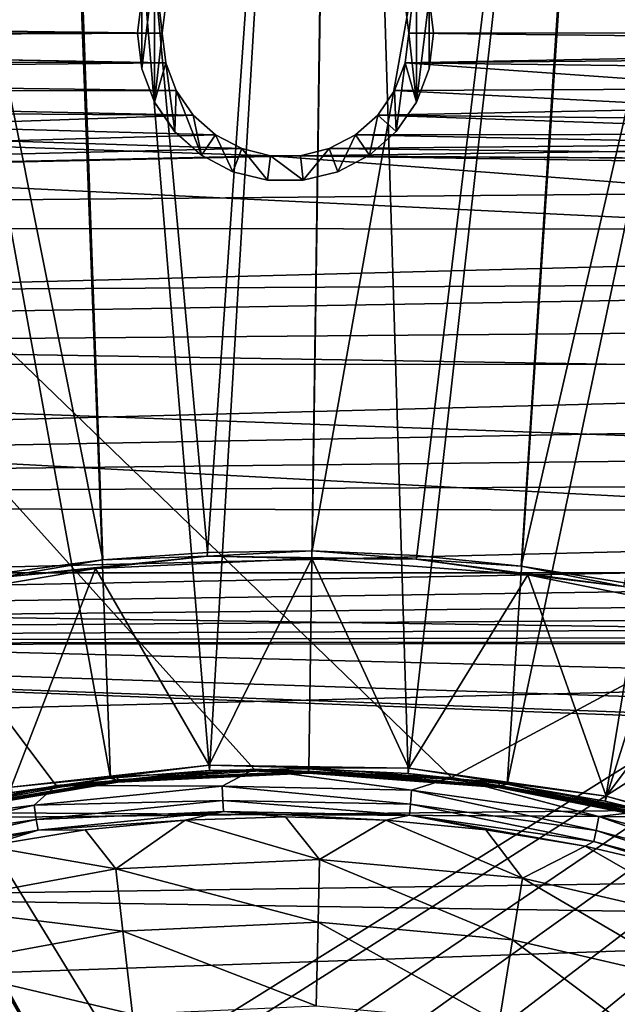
# Model space of a CAD drawing. Header units: millimetres. Extents: x -42.5 to 42.5, y -42.5 to 42.5.
# Tile 98 of 148: x -2.7 to 3.4, y 13.7 to 23.6. Entities that reach past the tile are written whole.
import ezdxf

# ---------------------------------------------------------------- set-up
doc = ezdxf.new("R2010")
doc.units = ezdxf.units.MM
doc.header["$LTSCALE"] = 127.314815
for name, color, linetype in [('104', 7, 'CONTINUOUS'), ('115', 7, 'CONTINUOUS'), ('118', 7, 'CONTINUOUS'), ('125', 7, 'CONTINUOUS'), ('135', 7, 'CONTINUOUS'), ('136', 7, 'CONTINUOUS'), ('14', 7, 'CONTINUOUS'), ('15', 7, 'CONTINUOUS'), ('42', 7, 'CONTINUOUS'), ('43', 7, 'CONTINUOUS'), ('44', 7, 'CONTINUOUS'), ('47', 7, 'CONTINUOUS'), ('48', 7, 'CONTINUOUS'), ('49', 7, 'CONTINUOUS'), ('57', 7, 'CONTINUOUS'), ('6', 7, 'CONTINUOUS'), ('65', 7, 'CONTINUOUS'), ('9', 7, 'CONTINUOUS')]:
    doc.layers.add(name, color=color, linetype=linetype)

msp = doc.modelspace()

# ---------------------------------------------------------------- linework, layer by layer
at = {"layer": '104', "linetype": 'Continuous'}
for points in [[(-13.155, 30.5799, 33.6), (15.3198, 23.4804, 33.6), (-12.3926, 30.1689, 33.6), (-13.155, 30.5799, 33.6)], [(-12.3926, 30.1689, 33.6), (15.3198, 23.4804, 33.6), (-12.0608, 30.014, 33.6), (-12.3926, 30.1689, 33.6)], [(-12.0608, 30.014, 33.6), (15.3198, 23.4804, 33.6), (-11.7773, 29.7844, 33.6), (-12.0608, 30.014, 33.6)], [(-11.7773, 29.7844, 33.6), (15.3198, 23.4804, 33.6), (-11.5579, 29.4931, 33.6), (-11.7773, 29.7844, 33.6)], [(15.3198, 23.4804, 33.6), (-9.4506, 25.8431, 33.6), (-11.5579, 29.4931, 33.6), (15.3198, 23.4804, 33.6)], [(-9.4506, 25.8431, 33.6), (15.3198, 23.4804, 33.6), (-1.5567, 12.9508, 33.6), (-9.4506, 25.8431, 33.6)], [(-2.2574, 12.8025, 33.6), (-9.4506, 25.8431, 33.6), (-1.5567, 12.9508, 33.6), (-2.2574, 12.8025, 33.6)], [(-9.3197, 25.5459, 33.6), (-9.4506, 25.8431, 33.6), (-2.2574, 12.8025, 33.6), (-9.3197, 25.5459, 33.6)], [(-9.2563, 25.2307, 33.6), (-9.3197, 25.5459, 33.6), (-2.2574, 12.8025, 33.6), (-9.2563, 25.2307, 33.6)], [(-9.2612, 24.9087, 33.6), (-9.2563, 25.2307, 33.6), (-2.2574, 12.8025, 33.6), (-9.2612, 24.9087, 33.6)], [(-2.9667, 12.7022, 33.6), (-9.2612, 24.9087, 33.6), (-2.2574, 12.8025, 33.6), (-2.9667, 12.7022, 33.6)], [(-1.5567, 12.9508, 33.6), (15.3198, 23.4804, 33.6), (-0.868, 13.1467, 33.6), (-1.5567, 12.9508, 33.6)], [(-0.868, 13.1467, 33.6), (15.3198, 23.4804, 33.6), (-0.0001, 13.1048, 33.6), (-0.868, 13.1467, 33.6)], [(-0.0001, 13.1048, 33.6), (15.3198, 23.4804, 33.6), (0.8678, 13.1467, 33.6), (-0.0001, 13.1048, 33.6)], [(0.8678, 13.1467, 33.6), (15.3198, 23.4804, 33.6), (1.5566, 12.9509, 33.6), (0.8678, 13.1467, 33.6)], [(1.5566, 12.9509, 33.6), (15.3198, 23.4804, 33.6), (2.2574, 12.8025, 33.6), (1.5566, 12.9509, 33.6)], [(2.2574, 12.8025, 33.6), (15.3198, 23.4804, 33.6), (2.9667, 12.7022, 33.6), (2.2574, 12.8025, 33.6)], [(2.9667, 12.7022, 33.6), (15.3198, 23.4804, 33.6), (3.6809, 12.6507, 33.6), (2.9667, 12.7022, 33.6)]]:
    msp.add_3dface(points, dxfattribs=at)
at = {"layer": '115', "linetype": 'Continuous'}
for points in [[(-2.3218, 15.8765, 35.6), (-13.1346, 30.2657, 35.6), (-4.2964, 15.4592, 35.6), (-2.3218, 15.8765, 35.6)], [(-0.3159, 16.0425, 35.6), (-13.1346, 30.2657, 35.6), (-2.3218, 15.8765, 35.6), (-0.3159, 16.0425, 35.6)], [(1.6814, 15.9574, 35.6), (-13.1346, 30.2657, 35.6), (-0.3159, 16.0425, 35.6), (1.6814, 15.9574, 35.6)], [(15.1864, 23.2044, 35.6), (-13.1346, 30.2657, 35.6), (1.6814, 15.9574, 35.6), (15.1864, 23.2044, 35.6)], [(3.6645, 15.6208, 35.6), (15.1864, 23.2044, 35.6), (1.6814, 15.9574, 35.6), (3.6645, 15.6208, 35.6)]]:
    msp.add_3dface(points, dxfattribs=at)
at = {"layer": '118', "linetype": 'Continuous'}
for points in [[(-13.0655, 30.5429, 35.3915), (-13.0754, 30.5033, 35.4733), (15.256, 23.4824, 35.3888), (-13.0655, 30.5429, 35.3915)], [(-13.0621, 30.5568, 35.3), (-13.0655, 30.5429, 35.3915), (15.2593, 23.4955, 35.3), (-13.0621, 30.5568, 35.3)], [(15.2593, 23.4955, 35.3), (-13.0655, 30.5429, 35.3915), (15.256, 23.4824, 35.3888), (15.2593, 23.4955, 35.3)], [(-13.0911, 30.4404, 35.54), (-13.1115, 30.3584, 35.5844), (15.2288, 23.3734, 35.5443), (-13.0911, 30.4404, 35.54)], [(-13.0754, 30.5033, 35.4733), (-13.0911, 30.4404, 35.54), (15.2457, 23.4411, 35.4746), (-13.0754, 30.5033, 35.4733)], [(15.2457, 23.4411, 35.4746), (-13.0911, 30.4404, 35.54), (15.2288, 23.3734, 35.5443), (15.2457, 23.4411, 35.4746)], [(15.256, 23.4824, 35.3888), (-13.0754, 30.5033, 35.4733), (15.2457, 23.4411, 35.4746), (15.256, 23.4824, 35.3888)], [(-13.1115, 30.3584, 35.5844), (-13.1346, 30.2657, 35.6), (15.2089, 23.2932, 35.5857), (-13.1115, 30.3584, 35.5844)], [(15.2288, 23.3734, 35.5443), (-13.1115, 30.3584, 35.5844), (15.2089, 23.2932, 35.5857), (15.2288, 23.3734, 35.5443)], [(-13.1346, 30.2657, 35.6), (15.1864, 23.2044, 35.6), (15.2089, 23.2932, 35.5857), (-13.1346, 30.2657, 35.6)]]:
    msp.add_3dface(points, dxfattribs=at)
at = {"layer": '125', "linetype": 'Continuous'}
for points in [[(-13.155, 30.5799, 33.6), (-13.0621, 30.5568, 35.3), (15.2593, 23.4955, 35.3), (-13.155, 30.5799, 33.6)], [(15.3198, 23.4804, 33.6), (-13.155, 30.5799, 33.6), (15.2593, 23.4955, 35.3), (15.3198, 23.4804, 33.6)]]:
    msp.add_3dface(points, dxfattribs=at)
at = {"layer": '135', "linetype": 'Continuous'}
for points in [[(-0.3159, 16.0425, 35.6), (-2.3218, 15.8765, 35.6), (-0.6396, 15.8705, 35.627), (-0.3159, 16.0425, 35.6)], [(1.2781, 15.8319, 35.627), (-0.3159, 16.0425, 35.6), (-0.6396, 15.8705, 35.627), (1.2781, 15.8319, 35.627)], [(1.6814, 15.9574, 35.6), (-0.3159, 16.0425, 35.6), (1.2781, 15.8319, 35.627), (1.6814, 15.9574, 35.6)], [(-2.3218, 15.8765, 35.6), (-4.2964, 15.4592, 35.6), (-2.5479, 15.6777, 35.627), (-2.3218, 15.8765, 35.6)], [(-0.6396, 15.8705, 35.627), (-2.3218, 15.8765, 35.6), (-2.5479, 15.6777, 35.627), (-0.6396, 15.8705, 35.627)], [(-0.6396, 15.8705, 35.627), (-2.5479, 15.6777, 35.627), (-0.6337, 15.7258, 35.7053), (-0.6396, 15.8705, 35.627)], [(1.2664, 15.6876, 35.7053), (-0.6396, 15.8705, 35.627), (-0.6337, 15.7258, 35.7053), (1.2664, 15.6876, 35.7053)], [(1.2781, 15.8319, 35.627), (-0.6396, 15.8705, 35.627), (1.2664, 15.6876, 35.7053), (1.2781, 15.8319, 35.627)], [(3.1771, 15.5624, 35.627), (1.6814, 15.9574, 35.6), (1.2781, 15.8319, 35.627), (3.1771, 15.5624, 35.627)], [(3.6645, 15.6208, 35.6), (1.6814, 15.9574, 35.6), (3.1771, 15.5624, 35.627), (3.6645, 15.6208, 35.6)], [(3.1481, 15.4205, 35.7053), (1.2781, 15.8319, 35.627), (1.2664, 15.6876, 35.7053), (3.1481, 15.4205, 35.7053)], [(3.1771, 15.5624, 35.627), (1.2781, 15.8319, 35.627), (3.1481, 15.4205, 35.7053), (3.1771, 15.5624, 35.627)], [(-2.5479, 15.6777, 35.627), (-4.419, 15.2563, 35.627), (-2.5246, 15.5348, 35.7053), (-2.5479, 15.6777, 35.627)], [(-2.5479, 15.6777, 35.627), (-4.2964, 15.4592, 35.6), (-4.419, 15.2563, 35.627), (-2.5479, 15.6777, 35.627)], [(-0.6337, 15.7258, 35.7053), (-2.5479, 15.6777, 35.627), (-2.5246, 15.5348, 35.7053), (-0.6337, 15.7258, 35.7053)], [(-0.6337, 15.7258, 35.7053), (-2.5246, 15.5348, 35.7053), (-0.6292, 15.6144, 35.8263), (-0.6337, 15.7258, 35.7053)], [(1.2575, 15.5764, 35.8263), (-0.6337, 15.7258, 35.7053), (-0.6292, 15.6144, 35.8263), (1.2575, 15.5764, 35.8263)], [(1.2664, 15.6876, 35.7053), (-0.6337, 15.7258, 35.7053), (1.2575, 15.5764, 35.8263), (1.2664, 15.6876, 35.7053)], [(3.1258, 15.3113, 35.8263), (1.2664, 15.6876, 35.7053), (1.2575, 15.5764, 35.8263), (3.1258, 15.3113, 35.8263)], [(3.1481, 15.4205, 35.7053), (1.2664, 15.6876, 35.7053), (3.1258, 15.3113, 35.8263), (3.1481, 15.4205, 35.7053)], [(-0.6292, 15.6144, 35.8263), (-2.5246, 15.5348, 35.7053), (-2.5068, 15.4247, 35.8263), (-0.6292, 15.6144, 35.8263)], [(-0.6292, 15.6144, 35.8263), (-2.5068, 15.4247, 35.8263), (-1.0177, 15.5277, 35.9765), (-0.6292, 15.6144, 35.8263)], [(0.0001, 15.561, 35.9765), (-0.6292, 15.6144, 35.8263), (-1.0177, 15.5277, 35.9765), (0.0001, 15.561, 35.9765)], [(1.2575, 15.5764, 35.8263), (-0.6292, 15.6144, 35.8263), (1.0177, 15.5277, 35.9765), (1.2575, 15.5764, 35.8263)], [(1.0177, 15.5277, 35.9765), (-0.6292, 15.6144, 35.8263), (0.0001, 15.561, 35.9765), (1.0177, 15.5277, 35.9765)], [(2.031, 15.4279, 35.9765), (1.2575, 15.5764, 35.8263), (1.0177, 15.5277, 35.9765), (2.031, 15.4279, 35.9765)], [(3.1258, 15.3113, 35.8263), (1.2575, 15.5764, 35.8263), (3.0358, 15.262, 35.9765), (3.1258, 15.3113, 35.8263)], [(3.0358, 15.262, 35.9765), (1.2575, 15.5764, 35.8263), (2.031, 15.4279, 35.9765), (3.0358, 15.262, 35.9765)], [(5.0298, 15.0659, 35.627), (3.6645, 15.6208, 35.6), (3.1771, 15.5624, 35.627), (5.0298, 15.0659, 35.627)], [(-2.5246, 15.5348, 35.7053), (-4.419, 15.2563, 35.627), (-4.3788, 15.1172, 35.7053), (-2.5246, 15.5348, 35.7053)], [(-2.5246, 15.5348, 35.7053), (-4.3788, 15.1172, 35.7053), (-2.5068, 15.4247, 35.8263), (-2.5246, 15.5348, 35.7053)], [(-1.0177, 15.5277, 35.9765), (-2.5068, 15.4247, 35.8263), (-2.0311, 15.4279, 35.9765), (-1.0177, 15.5277, 35.9765)], [(4.9839, 14.9286, 35.7053), (3.1771, 15.5624, 35.627), (3.1481, 15.4205, 35.7053), (4.9839, 14.9286, 35.7053)], [(5.0298, 15.0659, 35.627), (3.1771, 15.5624, 35.627), (4.9839, 14.9286, 35.7053), (5.0298, 15.0659, 35.627)], [(-2.5068, 15.4247, 35.8263), (-4.3788, 15.1172, 35.7053), (-4.3477, 15.0101, 35.8263), (-2.5068, 15.4247, 35.8263)], [(-2.5068, 15.4247, 35.8263), (-4.3477, 15.0101, 35.8263), (-3.0359, 15.262, 35.9765), (-2.5068, 15.4247, 35.8263)], [(-2.0311, 15.4279, 35.9765), (-2.5068, 15.4247, 35.8263), (-3.0359, 15.262, 35.9765), (-2.0311, 15.4279, 35.9765)], [(4.9486, 14.8229, 35.8263), (3.1481, 15.4205, 35.7053), (3.1258, 15.3113, 35.8263), (4.9486, 14.8229, 35.8263)], [(4.9839, 14.9286, 35.7053), (3.1481, 15.4205, 35.7053), (4.9486, 14.8229, 35.8263), (4.9839, 14.9286, 35.7053)], [(4.0275, 15.0308, 35.9765), (3.1258, 15.3113, 35.8263), (3.0358, 15.262, 35.9765), (4.0275, 15.0308, 35.9765)], [(4.9486, 14.8229, 35.8263), (3.1258, 15.3113, 35.8263), (4.0275, 15.0308, 35.9765), (4.9486, 14.8229, 35.8263)]]:
    msp.add_3dface(points, dxfattribs=at)
at = {"layer": '136', "linetype": 'Continuous'}
for points in [[(-1.0177, 15.5277, 35.9765), (-2.0311, 15.4279, 35.9765), (-1.7185, 15.0328, 37.3092), (-1.0177, 15.5277, 35.9765)], [(0.3444, 15.1268, 37.3092), (-1.0177, 15.5277, 35.9765), (-1.7185, 15.0328, 37.3092), (0.3444, 15.1268, 37.3092)], [(0.0001, 15.561, 35.9765), (-1.0177, 15.5277, 35.9765), (0.3444, 15.1268, 37.3092), (0.0001, 15.561, 35.9765)], [(1.0177, 15.5277, 35.9765), (0.0001, 15.561, 35.9765), (0.3444, 15.1268, 37.3092), (1.0177, 15.5277, 35.9765)], [(2.401, 14.939, 37.3092), (1.0177, 15.5277, 35.9765), (0.3444, 15.1268, 37.3092), (2.401, 14.939, 37.3092)], [(2.031, 15.4279, 35.9765), (1.0177, 15.5277, 35.9765), (2.401, 14.939, 37.3092), (2.031, 15.4279, 35.9765)], [(-2.0311, 15.4279, 35.9765), (-3.0359, 15.262, 35.9765), (-1.7185, 15.0328, 37.3092), (-2.0311, 15.4279, 35.9765)], [(3.0358, 15.262, 35.9765), (2.031, 15.4279, 35.9765), (2.401, 14.939, 37.3092), (3.0358, 15.262, 35.9765)], [(-1.7185, 15.0328, 37.3092), (-3.0359, 15.262, 35.9765), (-3.7495, 14.6587, 37.3092), (-1.7185, 15.0328, 37.3092)], [(4.4128, 14.4729, 37.3092), (3.0358, 15.262, 35.9765), (2.401, 14.939, 37.3092), (4.4128, 14.4729, 37.3092)], [(4.0275, 15.0308, 35.9765), (3.0358, 15.262, 35.9765), (4.4128, 14.4729, 37.3092), (4.0275, 15.0308, 35.9765)], [(0.3444, 15.1268, 37.3092), (-1.7185, 15.0328, 37.3092), (0.33, 14.4933, 38.6686), (0.3444, 15.1268, 37.3092)], [(2.3004, 14.3134, 38.6686), (0.3444, 15.1268, 37.3092), (0.33, 14.4933, 38.6686), (2.3004, 14.3134, 38.6686)], [(2.401, 14.939, 37.3092), (0.3444, 15.1268, 37.3092), (2.3004, 14.3134, 38.6686), (2.401, 14.939, 37.3092)], [(-1.7185, 15.0328, 37.3092), (-3.7495, 14.6587, 37.3092), (-1.6466, 14.4032, 38.6686), (-1.7185, 15.0328, 37.3092)], [(0.33, 14.4933, 38.6686), (-1.7185, 15.0328, 37.3092), (-1.6466, 14.4032, 38.6686), (0.33, 14.4933, 38.6686)], [(4.228, 13.8668, 38.6686), (2.401, 14.939, 37.3092), (2.3004, 14.3134, 38.6686), (4.228, 13.8668, 38.6686)], [(4.4128, 14.4729, 37.3092), (2.401, 14.939, 37.3092), (4.228, 13.8668, 38.6686), (4.4128, 14.4729, 37.3092)], [(-1.6466, 14.4032, 38.6686), (-3.7495, 14.6587, 37.3092), (-3.5925, 14.0449, 38.6686), (-1.6466, 14.4032, 38.6686)], [(0.33, 14.4933, 38.6686), (-1.6466, 14.4032, 38.6686), (0.3107, 13.6444, 40.0073), (0.33, 14.4933, 38.6686)], [(2.1657, 13.475, 40.0073), (0.33, 14.4933, 38.6686), (0.3107, 13.6444, 40.0073), (2.1657, 13.475, 40.0073)], [(2.3004, 14.3134, 38.6686), (0.33, 14.4933, 38.6686), (2.1657, 13.475, 40.0073), (2.3004, 14.3134, 38.6686)], [(-1.6466, 14.4032, 38.6686), (-3.5925, 14.0449, 38.6686), (-1.5501, 13.5596, 40.0073), (-1.6466, 14.4032, 38.6686)], [(0.3107, 13.6444, 40.0073), (-1.6466, 14.4032, 38.6686), (-1.5501, 13.5596, 40.0073), (0.3107, 13.6444, 40.0073)], [(3.9804, 13.0546, 40.0073), (2.3004, 14.3134, 38.6686), (2.1657, 13.475, 40.0073), (3.9804, 13.0546, 40.0073)], [(4.228, 13.8668, 38.6686), (2.3004, 14.3134, 38.6686), (3.9804, 13.0546, 40.0073), (4.228, 13.8668, 38.6686)], [(-1.5501, 13.5596, 40.0073), (-3.5925, 14.0449, 38.6686), (-3.3821, 13.2222, 40.0073), (-1.5501, 13.5596, 40.0073)]]:
    msp.add_3dface(points, dxfattribs=at)
at = {"layer": '14', "linetype": 'Continuous'}
for points in [[(-1.2136, 23.7995, 24.8), (-1.25, 23.5, 24.8), (-1.2137, 23.7992, 20.4), (-1.2136, 23.7995, 24.8)], [(-1.25, 23.5, 24.8), (-1.25, 23.5, 20.4), (-1.2137, 23.7992, 20.4), (-1.25, 23.5, 24.8)], [(1.2137, 23.7992, 24.8), (1.2136, 23.7995, 20.4), (1.25, 23.5, 20.4), (1.2137, 23.7992, 24.8)], [(1.25, 23.5, 24.8), (1.2137, 23.7992, 24.8), (1.25, 23.5, 20.4), (1.25, 23.5, 24.8)]]:
    msp.add_3dface(points, dxfattribs=at)
at = {"layer": '15', "linetype": 'Continuous'}
for points in [[(-1.25, 23.5, 24.8), (-1.2137, 23.2008, 24.8), (-1.25, 23.5, 20.4), (-1.25, 23.5, 24.8)], [(-1.25, 23.5, 20.4), (-1.2137, 23.2008, 24.8), (-1.2136, 23.2005, 20.4), (-1.25, 23.5, 20.4)], [(1.2136, 23.2005, 24.8), (1.25, 23.5, 24.8), (1.2137, 23.2008, 20.4), (1.2136, 23.2005, 24.8)], [(1.25, 23.5, 24.8), (1.25, 23.5, 20.4), (1.2137, 23.2008, 20.4), (1.25, 23.5, 24.8)], [(-1.2137, 23.2008, 24.8), (-1.1068, 22.9191, 24.8), (-1.2136, 23.2005, 20.4), (-1.2137, 23.2008, 24.8)], [(-1.1068, 22.9191, 24.8), (-1.1067, 22.9189, 20.4), (-1.2136, 23.2005, 20.4), (-1.1068, 22.9191, 24.8)], [(1.1067, 22.9189, 24.8), (1.2136, 23.2005, 24.8), (1.1068, 22.9191, 20.4), (1.1067, 22.9189, 24.8)], [(1.2136, 23.2005, 24.8), (1.2137, 23.2008, 20.4), (1.1068, 22.9191, 20.4), (1.2136, 23.2005, 24.8)], [(-1.1068, 22.9191, 24.8), (-0.9355, 22.6709, 24.8), (-1.1067, 22.9189, 20.4), (-1.1068, 22.9191, 24.8)], [(-0.9355, 22.6709, 24.8), (-0.9353, 22.6707, 20.4), (-1.1067, 22.9189, 20.4), (-0.9355, 22.6709, 24.8)], [(0.9353, 22.6707, 24.8), (1.1067, 22.9189, 24.8), (0.9355, 22.6709, 20.4), (0.9353, 22.6707, 24.8)], [(1.1067, 22.9189, 24.8), (1.1068, 22.9191, 20.4), (0.9355, 22.6709, 20.4), (1.1067, 22.9189, 24.8)], [(-0.9355, 22.6709, 24.8), (-0.7102, 22.4713, 24.8), (-0.9353, 22.6707, 20.4), (-0.9355, 22.6709, 24.8)], [(-0.7102, 22.4713, 24.8), (-0.7098, 22.4711, 20.4), (-0.9353, 22.6707, 20.4), (-0.7102, 22.4713, 24.8)], [(0.7098, 22.4711, 24.8), (0.9353, 22.6707, 24.8), (0.7102, 22.4713, 20.4), (0.7098, 22.4711, 24.8)], [(0.9353, 22.6707, 24.8), (0.9355, 22.6709, 20.4), (0.7102, 22.4713, 20.4), (0.9353, 22.6707, 24.8)], [(-0.7102, 22.4713, 24.8), (-0.4434, 22.3313, 24.8), (-0.7098, 22.4711, 20.4), (-0.7102, 22.4713, 24.8)], [(-0.4434, 22.3313, 24.8), (-0.4434, 22.3313, 20.4), (-0.7098, 22.4711, 20.4), (-0.4434, 22.3313, 24.8)], [(0.7098, 22.4711, 24.8), (0.7102, 22.4713, 20.4), (0.4434, 22.3313, 20.4), (0.7098, 22.4711, 24.8)], [(0.4434, 22.3313, 24.8), (0.7098, 22.4711, 24.8), (0.4434, 22.3313, 20.4), (0.4434, 22.3313, 24.8)], [(-0.1505, 22.2591, 24.8), (-0.151, 22.2592, 20.4), (-0.4434, 22.3313, 20.4), (-0.1505, 22.2591, 24.8)], [(-0.4434, 22.3313, 24.8), (-0.1505, 22.2591, 24.8), (-0.4434, 22.3313, 20.4), (-0.4434, 22.3313, 24.8)], [(-0.1505, 22.2591, 24.8), (0.1505, 22.2591, 20.4), (-0.151, 22.2592, 20.4), (-0.1505, 22.2591, 24.8)], [(-0.1505, 22.2591, 24.8), (0.151, 22.2592, 24.8), (0.1505, 22.2591, 20.4), (-0.1505, 22.2591, 24.8)], [(0.151, 22.2592, 24.8), (0.4434, 22.3313, 24.8), (0.1505, 22.2591, 20.4), (0.151, 22.2592, 24.8)], [(0.4434, 22.3313, 24.8), (0.4434, 22.3313, 20.4), (0.1505, 22.2591, 20.4), (0.4434, 22.3313, 24.8)]]:
    msp.add_3dface(points, dxfattribs=at)
at = {"layer": '42', "linetype": 'Continuous'}
for points in [[(-1.4564, 23.859, 24.8), (-1.5, 23.5, 24.8), (-1.4564, 23.8591, 20.8), (-1.4564, 23.859, 24.8)], [(-1.4564, 23.8591, 20.8), (-1.5, 23.5, 24.8), (-1.5, 23.5, 20.8), (-1.4564, 23.8591, 20.8)], [(1.5, 23.5, 20.8), (1.4564, 23.859, 24.8), (1.4563, 23.8594, 20.8), (1.5, 23.5, 20.8)], [(1.5, 23.5, 24.8), (1.4564, 23.859, 24.8), (1.5, 23.5, 20.8), (1.5, 23.5, 24.8)]]:
    msp.add_3dface(points, dxfattribs=at)
at = {"layer": '43', "linetype": 'Continuous'}
for points in [[(-1.5, 23.5, 20.8), (-1.4564, 23.141, 24.8), (-1.4563, 23.1406, 20.8), (-1.5, 23.5, 20.8)], [(-1.5, 23.5, 20.8), (-1.5, 23.5, 24.8), (-1.4564, 23.141, 24.8), (-1.5, 23.5, 20.8)], [(1.5, 23.5, 24.8), (1.5, 23.5, 20.8), (1.4564, 23.1409, 20.8), (1.5, 23.5, 24.8)], [(1.4564, 23.141, 24.8), (1.5, 23.5, 24.8), (1.4564, 23.1409, 20.8), (1.4564, 23.141, 24.8)], [(-1.4564, 23.141, 24.8), (-1.3282, 22.8029, 24.8), (-1.4563, 23.1406, 20.8), (-1.4564, 23.141, 24.8)], [(-1.4563, 23.1406, 20.8), (-1.3282, 22.8029, 24.8), (-1.328, 22.8026, 20.8), (-1.4563, 23.1406, 20.8)], [(1.3281, 22.8028, 20.8), (1.3282, 22.8029, 24.8), (1.4564, 23.1409, 20.8), (1.3281, 22.8028, 20.8)], [(1.3282, 22.8029, 24.8), (1.4564, 23.141, 24.8), (1.4564, 23.1409, 20.8), (1.3282, 22.8029, 24.8)], [(-1.3282, 22.8029, 24.8), (-1.1228, 22.5053, 24.8), (-1.328, 22.8026, 20.8), (-1.3282, 22.8029, 24.8)], [(-1.328, 22.8026, 20.8), (-1.1228, 22.5053, 24.8), (-1.1223, 22.5048, 20.8), (-1.328, 22.8026, 20.8)], [(1.1226, 22.5051, 20.8), (1.1228, 22.5053, 24.8), (1.3281, 22.8028, 20.8), (1.1226, 22.5051, 20.8)], [(1.1228, 22.5053, 24.8), (1.3282, 22.8029, 24.8), (1.3281, 22.8028, 20.8), (1.1228, 22.5053, 24.8)], [(-1.1228, 22.5053, 24.8), (-0.8521, 22.2655, 24.8), (-1.1223, 22.5048, 20.8), (-1.1228, 22.5053, 24.8)], [(-1.1223, 22.5048, 20.8), (-0.8521, 22.2655, 24.8), (-0.8517, 22.2652, 20.8), (-1.1223, 22.5048, 20.8)], [(0.852, 22.2654, 20.8), (0.8521, 22.2655, 24.8), (1.1226, 22.5051, 20.8), (0.852, 22.2654, 20.8)], [(0.8521, 22.2655, 24.8), (1.1228, 22.5053, 24.8), (1.1226, 22.5051, 20.8), (0.8521, 22.2655, 24.8)], [(-0.8521, 22.2655, 24.8), (-0.5319, 22.0975, 24.8), (-0.8517, 22.2652, 20.8), (-0.8521, 22.2655, 24.8)], [(-0.8517, 22.2652, 20.8), (-0.5319, 22.0975, 24.8), (-0.5318, 22.0974, 20.8), (-0.8517, 22.2652, 20.8)], [(0.5319, 22.0975, 24.8), (0.8521, 22.2655, 24.8), (0.852, 22.2654, 20.8), (0.5319, 22.0975, 24.8)], [(0.5319, 22.0975, 20.8), (0.5319, 22.0975, 24.8), (0.852, 22.2654, 20.8), (0.5319, 22.0975, 20.8)], [(-0.5319, 22.0975, 24.8), (-0.1808, 22.0109, 24.8), (-0.5318, 22.0974, 20.8), (-0.5319, 22.0975, 24.8)], [(-0.5318, 22.0974, 20.8), (-0.1808, 22.0109, 24.8), (-0.1808, 22.0109, 20.8), (-0.5318, 22.0974, 20.8)], [(0.1807, 22.0109, 20.8), (0.1808, 22.0109, 24.8), (0.5319, 22.0975, 20.8), (0.1807, 22.0109, 20.8)], [(0.1808, 22.0109, 24.8), (0.5319, 22.0975, 24.8), (0.5319, 22.0975, 20.8), (0.1808, 22.0109, 24.8)], [(-0.1808, 22.0109, 20.8), (0.1808, 22.0109, 24.8), (0.1807, 22.0109, 20.8), (-0.1808, 22.0109, 20.8)], [(-0.1808, 22.0109, 24.8), (0.1808, 22.0109, 24.8), (-0.1808, 22.0109, 20.8), (-0.1808, 22.0109, 24.8)]]:
    msp.add_3dface(points, dxfattribs=at)
at = {"layer": '44', "linetype": 'Continuous'}
for points in [[(-1.3281, 24.1972, 20.8), (-1.4564, 23.8591, 20.8), (-1.4563, 23.1406, 20.8), (-1.3281, 24.1972, 20.8)], [(-1.3281, 24.1972, 20.8), (-1.4563, 23.1406, 20.8), (-1.328, 22.8026, 20.8), (-1.3281, 24.1972, 20.8)], [(-1.2136, 23.7995, 20.8), (-1.3281, 24.1972, 20.8), (-1.25, 23.5, 20.8), (-1.2136, 23.7995, 20.8)], [(-1.3281, 24.1972, 20.8), (-1.328, 22.8026, 20.8), (-1.25, 23.5, 20.8), (-1.3281, 24.1972, 20.8)], [(1.25, 23.5, 20.8), (1.328, 24.1974, 20.8), (1.2137, 23.7992, 20.8), (1.25, 23.5, 20.8)], [(1.3281, 22.8028, 20.8), (1.328, 24.1974, 20.8), (1.25, 23.5, 20.8), (1.3281, 22.8028, 20.8)], [(1.4563, 23.8594, 20.8), (1.328, 24.1974, 20.8), (1.3281, 22.8028, 20.8), (1.4563, 23.8594, 20.8)], [(-1.4564, 23.8591, 20.8), (-1.5, 23.5, 20.8), (-1.4563, 23.1406, 20.8), (-1.4564, 23.8591, 20.8)], [(1.4563, 23.8594, 20.8), (1.3281, 22.8028, 20.8), (1.4564, 23.1409, 20.8), (1.4563, 23.8594, 20.8)], [(1.5, 23.5, 20.8), (1.4563, 23.8594, 20.8), (1.4564, 23.1409, 20.8), (1.5, 23.5, 20.8)], [(-1.25, 23.5, 20.8), (-1.328, 22.8026, 20.8), (-1.2137, 23.2008, 20.8), (-1.25, 23.5, 20.8)], [(1.3281, 22.8028, 20.8), (1.25, 23.5, 20.8), (1.2136, 23.2005, 20.8), (1.3281, 22.8028, 20.8)], [(-1.328, 22.8026, 20.8), (-1.1223, 22.5048, 20.8), (-1.2137, 23.2008, 20.8), (-1.328, 22.8026, 20.8)], [(-1.2137, 23.2008, 20.8), (-1.1223, 22.5048, 20.8), (-1.1068, 22.9191, 20.8), (-1.2137, 23.2008, 20.8)], [(1.1067, 22.9189, 20.8), (1.1226, 22.5051, 20.8), (1.2136, 23.2005, 20.8), (1.1067, 22.9189, 20.8)], [(1.1226, 22.5051, 20.8), (1.3281, 22.8028, 20.8), (1.2136, 23.2005, 20.8), (1.1226, 22.5051, 20.8)], [(-1.1223, 22.5048, 20.8), (-0.8517, 22.2652, 20.8), (-1.1068, 22.9191, 20.8), (-1.1223, 22.5048, 20.8)], [(-1.1068, 22.9191, 20.8), (-0.8517, 22.2652, 20.8), (-0.9355, 22.6709, 20.8), (-1.1068, 22.9191, 20.8)], [(0.9353, 22.6707, 20.8), (1.1226, 22.5051, 20.8), (1.1067, 22.9189, 20.8), (0.9353, 22.6707, 20.8)], [(-0.9355, 22.6709, 20.8), (-0.8517, 22.2652, 20.8), (-0.7102, 22.4713, 20.8), (-0.9355, 22.6709, 20.8)], [(0.7098, 22.4711, 20.8), (0.852, 22.2654, 20.8), (0.9353, 22.6707, 20.8), (0.7098, 22.4711, 20.8)], [(0.852, 22.2654, 20.8), (1.1226, 22.5051, 20.8), (0.9353, 22.6707, 20.8), (0.852, 22.2654, 20.8)], [(-0.8517, 22.2652, 20.8), (-0.5318, 22.0974, 20.8), (-0.7102, 22.4713, 20.8), (-0.8517, 22.2652, 20.8)], [(-0.7102, 22.4713, 20.8), (-0.5318, 22.0974, 20.8), (-0.4434, 22.3313, 20.8), (-0.7102, 22.4713, 20.8)], [(0.4434, 22.3313, 20.8), (0.5319, 22.0975, 20.8), (0.7098, 22.4711, 20.8), (0.4434, 22.3313, 20.8)], [(0.5319, 22.0975, 20.8), (0.852, 22.2654, 20.8), (0.7098, 22.4711, 20.8), (0.5319, 22.0975, 20.8)], [(-0.5318, 22.0974, 20.8), (-0.1808, 22.0109, 20.8), (-0.4434, 22.3313, 20.8), (-0.5318, 22.0974, 20.8)], [(-0.4434, 22.3313, 20.8), (-0.1808, 22.0109, 20.8), (-0.1505, 22.2591, 20.8), (-0.4434, 22.3313, 20.8)], [(-0.1808, 22.0109, 20.8), (0.1807, 22.0109, 20.8), (-0.1505, 22.2591, 20.8), (-0.1808, 22.0109, 20.8)], [(-0.1505, 22.2591, 20.8), (0.1807, 22.0109, 20.8), (0.151, 22.2592, 20.8), (-0.1505, 22.2591, 20.8)], [(0.151, 22.2592, 20.8), (0.1807, 22.0109, 20.8), (0.4434, 22.3313, 20.8), (0.151, 22.2592, 20.8)], [(0.1807, 22.0109, 20.8), (0.5319, 22.0975, 20.8), (0.4434, 22.3313, 20.8), (0.1807, 22.0109, 20.8)]]:
    msp.add_3dface(points, dxfattribs=at)
at = {"layer": '47', "linetype": 'Continuous'}
for points in [[(0.5573, 38.3751, 50), (-2.6137, 38.29, 50), (-0.7696, 16.0306, 36.185), (0.5573, 38.3751, 50)], [(0.2377, 16.0473, 36.185), (0.5573, 38.3751, 50), (-0.7696, 16.0306, 36.185), (0.2377, 16.0473, 36.185)], [(1.2446, 16.0008, 36.185), (0.5573, 38.3751, 50), (0.2377, 16.0473, 36.185), (1.2446, 16.0008, 36.185)], [(3.7252, 38.1979, 50), (0.5573, 38.3751, 50), (1.2446, 16.0008, 36.185), (3.7252, 38.1979, 50)], [(-2.6137, 38.29, 50), (-5.7666, 37.9434, 50), (-1.774, 15.9507, 36.185), (-2.6137, 38.29, 50)], [(-0.7696, 16.0306, 36.185), (-2.6137, 38.29, 50), (-1.774, 15.9507, 36.185), (-0.7696, 16.0306, 36.185)], [(2.2466, 15.8911, 36.185), (3.7252, 38.1979, 50), (1.2446, 16.0008, 36.185), (2.2466, 15.8911, 36.185)], [(6.8685, 37.7595, 50), (3.7252, 38.1979, 50), (2.2466, 15.8911, 36.185), (6.8685, 37.7595, 50)], [(-1.774, 15.9507, 36.185), (-5.7666, 37.9434, 50), (-2.7722, 15.8078, 36.185), (-1.774, 15.9507, 36.185)], [(3.2397, 15.7187, 36.185), (6.8685, 37.7595, 50), (2.2466, 15.8911, 36.185), (3.2397, 15.7187, 36.185)], [(9.9635, 37.0632, 50), (6.8685, 37.7595, 50), (3.2397, 15.7187, 36.185), (9.9635, 37.0632, 50)], [(4.2201, 15.4843, 36.185), (9.9635, 37.0632, 50), (3.2397, 15.7187, 36.185), (4.2201, 15.4843, 36.185)]]:
    msp.add_3dface(points, dxfattribs=at)
at = {"layer": '48', "linetype": 'Continuous'}
for points in [[(-0.7713, 16.0832, 36), (-1.7035, 15.9695, 36.0091), (-2.7809, 15.8597, 36), (-0.7713, 16.0832, 36)], [(0.2338, 16.0584, 36.0091), (-1.7035, 15.9695, 36.0091), (-0.7713, 16.0832, 36), (0.2338, 16.0584, 36.0091)], [(1.2496, 16.0531, 36), (0.2338, 16.0584, 36.0091), (-0.7713, 16.0832, 36), (1.2496, 16.0531, 36)], [(-3.616, 15.6477, 36.0091), (-1.7035, 15.9695, 36.0091), (-3.6083, 15.6144, 36.0348), (-3.616, 15.6477, 36.0091)], [(-1.7035, 15.9695, 36.0091), (-3.616, 15.6477, 36.0091), (-2.7809, 15.8597, 36), (-1.7035, 15.9695, 36.0091)], [(-1.7035, 15.9695, 36.0091), (-1.6999, 15.9354, 36.0348), (-3.6083, 15.6144, 36.0348), (-1.7035, 15.9695, 36.0091)], [(-0.7696, 16.0306, 36.185), (-1.774, 15.9507, 36.185), (-1.6991, 15.928, 36.1553), (-0.7696, 16.0306, 36.185)], [(-1.7035, 15.9695, 36.0091), (0.2338, 16.0584, 36.0091), (-1.6999, 15.9354, 36.0348), (-1.7035, 15.9695, 36.0091)], [(0.2338, 16.0584, 36.0091), (0.2333, 16.0241, 36.0348), (-1.6999, 15.9354, 36.0348), (0.2338, 16.0584, 36.0091)], [(0.2333, 16.0241, 36.0348), (-1.6977, 15.9152, 36.0726), (-1.6999, 15.9354, 36.0348), (0.2333, 16.0241, 36.0348)], [(0.2332, 16.0167, 36.1553), (-0.7696, 16.0306, 36.185), (-1.6991, 15.928, 36.1553), (0.2332, 16.0167, 36.1553)], [(0.233, 16.0012, 36.1153), (0.2332, 16.0167, 36.1553), (-1.6991, 15.928, 36.1553), (0.233, 16.0012, 36.1153)], [(-1.6974, 15.9126, 36.1153), (0.233, 16.0012, 36.1153), (-1.6991, 15.928, 36.1553), (-1.6974, 15.9126, 36.1153)], [(0.233, 16.0038, 36.0726), (-1.6977, 15.9152, 36.0726), (0.2333, 16.0241, 36.0348), (0.233, 16.0038, 36.0726)], [(0.233, 16.0038, 36.0726), (-1.6974, 15.9126, 36.1153), (-1.6977, 15.9152, 36.0726), (0.233, 16.0038, 36.0726)], [(0.233, 16.0012, 36.1153), (-1.6974, 15.9126, 36.1153), (0.233, 16.0038, 36.0726), (0.233, 16.0012, 36.1153)], [(0.2377, 16.0473, 36.185), (-0.7696, 16.0306, 36.185), (0.2332, 16.0167, 36.1553), (0.2377, 16.0473, 36.185)], [(2.1631, 15.8792, 36.0348), (0.233, 16.0038, 36.0726), (0.2333, 16.0241, 36.0348), (2.1631, 15.8792, 36.0348)], [(0.233, 16.0012, 36.1153), (2.16, 15.8564, 36.1153), (0.2332, 16.0167, 36.1553), (0.233, 16.0012, 36.1153)], [(2.1604, 15.8591, 36.0726), (0.233, 16.0038, 36.0726), (2.1631, 15.8792, 36.0348), (2.1604, 15.8591, 36.0726)], [(2.1604, 15.8591, 36.0726), (0.233, 16.0012, 36.1153), (0.233, 16.0038, 36.0726), (2.1604, 15.8591, 36.0726)], [(2.16, 15.8564, 36.1153), (0.233, 16.0012, 36.1153), (2.1604, 15.8591, 36.0726), (2.16, 15.8564, 36.1153)], [(2.1621, 15.8718, 36.1553), (0.2377, 16.0473, 36.185), (0.2332, 16.0167, 36.1553), (2.1621, 15.8718, 36.1553)], [(2.16, 15.8564, 36.1153), (2.1621, 15.8718, 36.1553), (0.2332, 16.0167, 36.1553), (2.16, 15.8564, 36.1153)], [(0.2338, 16.0584, 36.0091), (2.1678, 15.9131, 36.0091), (0.2333, 16.0241, 36.0348), (0.2338, 16.0584, 36.0091)], [(2.1678, 15.9131, 36.0091), (2.1631, 15.8792, 36.0348), (0.2333, 16.0241, 36.0348), (2.1678, 15.9131, 36.0091)], [(2.1678, 15.9131, 36.0091), (0.2338, 16.0584, 36.0091), (1.2496, 16.0531, 36), (2.1678, 15.9131, 36.0091)], [(1.2446, 16.0008, 36.185), (0.2377, 16.0473, 36.185), (2.1621, 15.8718, 36.1553), (1.2446, 16.0008, 36.185)], [(2.2466, 15.8911, 36.185), (1.2446, 16.0008, 36.185), (2.1621, 15.8718, 36.1553), (2.2466, 15.8911, 36.185)], [(3.251, 15.7701, 36), (2.1678, 15.9131, 36.0091), (1.2496, 16.0531, 36), (3.251, 15.7701, 36)], [(-1.6999, 15.9354, 36.0348), (-3.6037, 15.5946, 36.0726), (-3.6083, 15.6144, 36.0348), (-1.6999, 15.9354, 36.0348)], [(-1.6974, 15.9126, 36.1153), (-1.6991, 15.928, 36.1553), (-3.6066, 15.6071, 36.1553), (-1.6974, 15.9126, 36.1153)], [(-1.6991, 15.928, 36.1553), (-2.7722, 15.8078, 36.185), (-3.6066, 15.6071, 36.1553), (-1.6991, 15.928, 36.1553)], [(-3.6031, 15.592, 36.1153), (-1.6974, 15.9126, 36.1153), (-3.6066, 15.6071, 36.1553), (-3.6031, 15.592, 36.1153)], [(-1.6977, 15.9152, 36.0726), (-3.6037, 15.5946, 36.0726), (-1.6999, 15.9354, 36.0348), (-1.6977, 15.9152, 36.0726)], [(-1.6977, 15.9152, 36.0726), (-3.6031, 15.592, 36.1153), (-3.6037, 15.5946, 36.0726), (-1.6977, 15.9152, 36.0726)], [(-1.6974, 15.9126, 36.1153), (-3.6031, 15.592, 36.1153), (-1.6977, 15.9152, 36.0726), (-1.6974, 15.9126, 36.1153)], [(-1.774, 15.9507, 36.185), (-2.7722, 15.8078, 36.185), (-1.6991, 15.928, 36.1553), (-1.774, 15.9507, 36.185)], [(2.16, 15.8564, 36.1153), (4.0556, 15.4805, 36.1153), (2.1621, 15.8718, 36.1553), (2.16, 15.8564, 36.1153)], [(4.0614, 15.5027, 36.0348), (2.1604, 15.8591, 36.0726), (2.1631, 15.8792, 36.0348), (4.0614, 15.5027, 36.0348)], [(4.0595, 15.4954, 36.1553), (2.2466, 15.8911, 36.185), (2.1621, 15.8718, 36.1553), (4.0595, 15.4954, 36.1553)], [(4.0556, 15.4805, 36.1153), (4.0595, 15.4954, 36.1553), (2.1621, 15.8718, 36.1553), (4.0556, 15.4805, 36.1153)], [(2.1678, 15.9131, 36.0091), (4.0701, 15.5358, 36.0091), (2.1631, 15.8792, 36.0348), (2.1678, 15.9131, 36.0091)], [(4.0701, 15.5358, 36.0091), (4.0614, 15.5027, 36.0348), (2.1631, 15.8792, 36.0348), (4.0701, 15.5358, 36.0091)], [(4.0701, 15.5358, 36.0091), (2.1678, 15.9131, 36.0091), (3.251, 15.7701, 36), (4.0701, 15.5358, 36.0091)], [(3.2397, 15.7187, 36.185), (2.2466, 15.8911, 36.185), (4.0595, 15.4954, 36.1553), (3.2397, 15.7187, 36.185)], [(4.0562, 15.483, 36.0726), (2.16, 15.8564, 36.1153), (2.1604, 15.8591, 36.0726), (4.0562, 15.483, 36.0726)], [(4.0556, 15.4805, 36.1153), (2.16, 15.8564, 36.1153), (4.0562, 15.483, 36.0726), (4.0556, 15.4805, 36.1153)], [(4.0562, 15.483, 36.0726), (2.1604, 15.8591, 36.0726), (4.0614, 15.5027, 36.0348), (4.0562, 15.483, 36.0726)], [(5.201, 15.2386, 36), (4.0701, 15.5358, 36.0091), (3.251, 15.7701, 36), (5.201, 15.2386, 36)], [(4.2201, 15.4843, 36.185), (3.2397, 15.7187, 36.185), (4.0595, 15.4954, 36.1553), (4.2201, 15.4843, 36.185)]]:
    msp.add_3dface(points, dxfattribs=at)
at = {"layer": '49', "linetype": 'Continuous'}
for points in [[(0.2684, 18.1763, 36), (-0.7713, 16.0832, 36), (-1.9239, 18.0762, 36), (0.2684, 18.1763, 36)], [(1.2496, 16.0531, 36), (-0.7713, 16.0832, 36), (0.2684, 18.1763, 36), (1.2496, 16.0531, 36)], [(2.4572, 18.0114, 36), (1.2496, 16.0531, 36), (0.2684, 18.1763, 36), (2.4572, 18.0114, 36)], [(-1.9239, 18.0762, 36), (-2.7809, 15.8597, 36), (-4.0882, 17.7126, 36), (-1.9239, 18.0762, 36)], [(-0.7713, 16.0832, 36), (-2.7809, 15.8597, 36), (-1.9239, 18.0762, 36), (-0.7713, 16.0832, 36)], [(3.251, 15.7701, 36), (1.2496, 16.0531, 36), (2.4572, 18.0114, 36), (3.251, 15.7701, 36)], [(4.611, 17.5837, 36), (3.251, 15.7701, 36), (2.4572, 18.0114, 36), (4.611, 17.5837, 36)], [(5.201, 15.2386, 36), (3.251, 15.7701, 36), (4.611, 17.5837, 36), (5.201, 15.2386, 36)]]:
    msp.add_3dface(points, dxfattribs=at)
at = {"layer": '57', "linetype": 'Continuous'}
for points in [[(-2.5375, 37.3245, 47.8721), (-1.8492, 18.1633, 36.0224), (-5.6105, 36.9875, 47.8721), (-2.5375, 37.3245, 47.8721)], [(0.5525, 37.4065, 47.8721), (-0.7901, 18.2401, 36.0224), (-2.5375, 37.3245, 47.8721), (0.5525, 37.4065, 47.8721)], [(-0.7901, 18.2401, 36.0224), (-1.8492, 18.1633, 36.0224), (-2.5375, 37.3245, 47.8721), (-0.7901, 18.2401, 36.0224)], [(0.2715, 18.2552, 36.0224), (-0.7901, 18.2401, 36.0224), (0.5525, 37.4065, 47.8721), (0.2715, 18.2552, 36.0224)], [(3.639, 37.2332, 47.8721), (0.2715, 18.2552, 36.0224), (0.5525, 37.4065, 47.8721), (3.639, 37.2332, 47.8721)], [(1.3317, 18.2085, 36.0224), (0.2715, 18.2552, 36.0224), (3.639, 37.2332, 47.8721), (1.3317, 18.2085, 36.0224)], [(2.3875, 18.1004, 36.0224), (1.3317, 18.2085, 36.0224), (3.639, 37.2332, 47.8721), (2.3875, 18.1004, 36.0224)], [(6.7007, 36.8056, 47.8721), (2.3875, 18.1004, 36.0224), (3.639, 37.2332, 47.8721), (6.7007, 36.8056, 47.8721)], [(-1.8492, 18.1633, 36.0224), (-2.9018, 18.0251, 36.0224), (-5.6105, 36.9875, 47.8721), (-1.8492, 18.1633, 36.0224)], [(3.4359, 17.9309, 36.0224), (2.3875, 18.1004, 36.0224), (6.7007, 36.8056, 47.8721), (3.4359, 17.9309, 36.0224)]]:
    msp.add_3dface(points, dxfattribs=at)
at = {"layer": '6', "linetype": 'Continuous'}
for points in [[(17.3369, 23.503, 24.8), (17.3723, 24.0066, 24.8), (1.2137, 23.7992, 24.8), (17.3369, 23.503, 24.8)], [(-13.8066, 23.513, 24.8), (-1.2136, 23.7995, 24.8), (-13.5402, 23.6528, 24.8), (-13.8066, 23.513, 24.8)], [(-1.25, 23.5, 24.8), (-1.2136, 23.7995, 24.8), (-13.8066, 23.513, 24.8), (-1.25, 23.5, 24.8)], [(1.25, 23.5, 24.8), (17.3369, 23.503, 24.8), (1.2137, 23.7992, 24.8), (1.25, 23.5, 24.8)], [(-14.099, 23.4409, 24.8), (-1.25, 23.5, 24.8), (-13.8066, 23.513, 24.8), (-14.099, 23.4409, 24.8)], [(-1.2137, 23.2008, 24.8), (-1.25, 23.5, 24.8), (-14.099, 23.4409, 24.8), (-1.2137, 23.2008, 24.8)], [(17.3369, 23.503, 24.8), (1.25, 23.5, 24.8), (1.2136, 23.2005, 24.8), (17.3369, 23.503, 24.8)], [(17.344, 22.9981, 24.8), (17.3369, 23.503, 24.8), (1.2136, 23.2005, 24.8), (17.344, 22.9981, 24.8)], [(-32.5656, 22.8807, 24.8), (-1.2137, 23.2008, 24.8), (-14.099, 23.4409, 24.8), (-32.5656, 22.8807, 24.8)], [(-1.2137, 23.2008, 24.8), (-32.5656, 22.8807, 24.8), (-1.1068, 22.9191, 24.8), (-1.2137, 23.2008, 24.8)], [(1.1067, 22.9189, 24.8), (17.344, 22.9981, 24.8), (1.2136, 23.2005, 24.8), (1.1067, 22.9189, 24.8)], [(0.9353, 22.6707, 24.8), (17.344, 22.9981, 24.8), (1.1067, 22.9189, 24.8), (0.9353, 22.6707, 24.8)], [(17.3935, 22.4954, 24.8), (17.344, 22.9981, 24.8), (0.9353, 22.6707, 24.8), (17.3935, 22.4954, 24.8)], [(-32.5656, 22.8807, 24.8), (-33.4724, 21.5322, 24.8), (-0.9355, 22.6709, 24.8), (-32.5656, 22.8807, 24.8)], [(-1.1068, 22.9191, 24.8), (-32.5656, 22.8807, 24.8), (-0.9355, 22.6709, 24.8), (-1.1068, 22.9191, 24.8)], [(-0.9355, 22.6709, 24.8), (-33.4724, 21.5322, 24.8), (-0.7102, 22.4713, 24.8), (-0.9355, 22.6709, 24.8)], [(0.7098, 22.4711, 24.8), (17.3935, 22.4954, 24.8), (0.9353, 22.6707, 24.8), (0.7098, 22.4711, 24.8)], [(-0.7102, 22.4713, 24.8), (-33.4724, 21.5322, 24.8), (-0.4434, 22.3313, 24.8), (-0.7102, 22.4713, 24.8)], [(0.151, 22.2592, 24.8), (17.3935, 22.4954, 24.8), (0.4434, 22.3313, 24.8), (0.151, 22.2592, 24.8)], [(17.4851, 21.9987, 24.8), (17.3935, 22.4954, 24.8), (0.151, 22.2592, 24.8), (17.4851, 21.9987, 24.8)], [(0.4434, 22.3313, 24.8), (17.3935, 22.4954, 24.8), (0.7098, 22.4711, 24.8), (0.4434, 22.3313, 24.8)], [(-0.4434, 22.3313, 24.8), (-33.4724, 21.5322, 24.8), (-0.1505, 22.2591, 24.8), (-0.4434, 22.3313, 24.8)], [(-33.4724, 21.5322, 24.8), (17.4851, 21.9987, 24.8), (0.151, 22.2592, 24.8), (-33.4724, 21.5322, 24.8)], [(-0.1505, 22.2591, 24.8), (-33.4724, 21.5322, 24.8), (0.151, 22.2592, 24.8), (-0.1505, 22.2591, 24.8)], [(17.4851, 21.9987, 24.8), (-33.4724, 21.5322, 24.8), (17.6181, 21.5117, 24.8), (17.4851, 21.9987, 24.8)], [(-33.4724, 21.5322, 24.8), (-34.3236, 20.1477, 24.8), (17.6181, 21.5117, 24.8), (-33.4724, 21.5322, 24.8)], [(17.6181, 21.5117, 24.8), (-34.3236, 20.1477, 24.8), (17.7915, 21.0378, 24.8), (17.6181, 21.5117, 24.8)], [(17.7915, 21.0378, 24.8), (-34.3236, 20.1477, 24.8), (18.0041, 20.5802, 24.8), (17.7915, 21.0378, 24.8)], [(18.0041, 20.5802, 24.8), (-34.3236, 20.1477, 24.8), (18.2544, 20.142, 24.8), (18.0041, 20.5802, 24.8)], [(-34.3236, 20.1477, 24.8), (-35.1173, 18.73, 24.8), (18.2544, 20.142, 24.8), (-34.3236, 20.1477, 24.8)], [(18.2544, 20.142, 24.8), (-35.1173, 18.73, 24.8), (18.5406, 19.7264, 24.8), (18.2544, 20.142, 24.8)], [(18.5406, 19.7264, 24.8), (-35.1173, 18.73, 24.8), (18.8609, 19.3362, 24.8), (18.5406, 19.7264, 24.8)], [(18.8609, 19.3362, 24.8), (-35.1173, 18.73, 24.8), (19.2126, 18.9746, 24.8), (18.8609, 19.3362, 24.8)], [(19.2126, 18.9746, 24.8), (-35.1173, 18.73, 24.8), (19.5934, 18.6437, 24.8), (19.2126, 18.9746, 24.8)], [(-35.1173, 18.73, 24.8), (-35.8525, 17.2811, 24.8), (19.5934, 18.6437, 24.8), (-35.1173, 18.73, 24.8)], [(19.5934, 18.6437, 24.8), (-35.8525, 17.2811, 24.8), (20.0007, 18.346, 24.8), (19.5934, 18.6437, 24.8)], [(20.0007, 18.346, 24.8), (-35.8525, 17.2811, 24.8), (20.4316, 18.0835, 24.8), (20.0007, 18.346, 24.8)], [(20.4316, 18.0835, 24.8), (-35.8525, 17.2811, 24.8), (20.8832, 17.8581, 24.8), (20.4316, 18.0835, 24.8)], [(20.8832, 17.8581, 24.8), (-35.8525, 17.2811, 24.8), (21.3523, 17.6714, 24.8), (20.8832, 17.8581, 24.8)], [(21.3523, 17.6714, 24.8), (-35.8525, 17.2811, 24.8), (21.8353, 17.5248, 24.8), (21.3523, 17.6714, 24.8)], [(21.8353, 17.5248, 24.8), (-35.8525, 17.2811, 24.8), (22.3287, 17.4194, 24.8), (21.8353, 17.5248, 24.8)], [(22.3287, 17.4194, 24.8), (-35.8525, 17.2811, 24.8), (22.8298, 17.3558, 24.8), (22.3287, 17.4194, 24.8)], [(-36.5282, 15.8029, 24.8), (36.7158, 15.3619, 24.8), (23.3345, 17.3345, 24.8), (-36.5282, 15.8029, 24.8)], [(-35.8525, 17.2811, 24.8), (-36.5282, 15.8029, 24.8), (23.3345, 17.3345, 24.8), (-35.8525, 17.2811, 24.8)], [(22.8298, 17.3558, 24.8), (-35.8525, 17.2811, 24.8), (23.3345, 17.3345, 24.8), (22.8298, 17.3558, 24.8)], [(-36.5282, 15.8029, 24.8), (-37.1429, 14.2985, 24.8), (36.7158, 15.3619, 24.8), (-36.5282, 15.8029, 24.8)], [(-37.6955, 12.7706, 24.8), (37.817, 12.4061, 24.8), (36.7158, 15.3619, 24.8), (-37.6955, 12.7706, 24.8)], [(-37.1429, 14.2985, 24.8), (-37.6955, 12.7706, 24.8), (36.7158, 15.3619, 24.8), (-37.1429, 14.2985, 24.8)]]:
    msp.add_3dface(points, dxfattribs=at)
at = {"layer": '65', "linetype": 'Continuous'}
for points in [[(-2.9022, 17.9866, 36.0057), (-1.8492, 18.1633, 36.0224), (-0.7944, 18.2019, 36.0057), (-2.9022, 17.9866, 36.0057)], [(-1.9239, 18.0762, 36), (-2.9022, 17.9866, 36.0057), (-0.7944, 18.2019, 36.0057), (-1.9239, 18.0762, 36)], [(-2.9018, 18.0251, 36.0224), (-1.8492, 18.1633, 36.0224), (-2.9022, 17.9866, 36.0057), (-2.9018, 18.0251, 36.0224)], [(0.2684, 18.1763, 36), (-1.9239, 18.0762, 36), (-0.7944, 18.2019, 36.0057), (0.2684, 18.1763, 36)], [(-1.8492, 18.1633, 36.0224), (-0.7901, 18.2401, 36.0224), (-0.7944, 18.2019, 36.0057), (-1.8492, 18.1633, 36.0224)], [(-0.7944, 18.2019, 36.0057), (0.2715, 18.2552, 36.0224), (1.3241, 18.1711, 36.0057), (-0.7944, 18.2019, 36.0057)], [(-0.7901, 18.2401, 36.0224), (0.2715, 18.2552, 36.0224), (-0.7944, 18.2019, 36.0057), (-0.7901, 18.2401, 36.0224)], [(0.2684, 18.1763, 36), (-0.7944, 18.2019, 36.0057), (1.3241, 18.1711, 36.0057), (0.2684, 18.1763, 36)], [(2.4572, 18.0114, 36), (0.2684, 18.1763, 36), (1.3241, 18.1711, 36.0057), (2.4572, 18.0114, 36)], [(0.2715, 18.2552, 36.0224), (1.3317, 18.2085, 36.0224), (1.3241, 18.1711, 36.0057), (0.2715, 18.2552, 36.0224)], [(1.3317, 18.2085, 36.0224), (2.3875, 18.1004, 36.0224), (1.3241, 18.1711, 36.0057), (1.3317, 18.2085, 36.0224)], [(2.4572, 18.0114, 36), (1.3241, 18.1711, 36.0057), (3.4247, 17.8945, 36.0057), (2.4572, 18.0114, 36)], [(1.3241, 18.1711, 36.0057), (2.3875, 18.1004, 36.0224), (3.4247, 17.8945, 36.0057), (1.3241, 18.1711, 36.0057)], [(-1.9239, 18.0762, 36), (-4.0882, 17.7126, 36), (-2.9022, 17.9866, 36.0057), (-1.9239, 18.0762, 36)], [(2.3875, 18.1004, 36.0224), (3.4359, 17.9309, 36.0224), (3.4247, 17.8945, 36.0057), (2.3875, 18.1004, 36.0224)], [(4.611, 17.5837, 36), (2.4572, 18.0114, 36), (3.4247, 17.8945, 36.0057), (4.611, 17.5837, 36)]]:
    msp.add_3dface(points, dxfattribs=at)
at = {"layer": '9', "linetype": 'Continuous'}
for points in [[(15.9269, 24.5079, 20.4), (15.8345, 23.3345, 20.4), (0.9353, 24.3293, 20.4), (15.9269, 24.5079, 20.4)], [(0.9353, 24.3293, 20.4), (15.8345, 23.3345, 20.4), (1.1067, 24.0811, 20.4), (0.9353, 24.3293, 20.4)], [(1.1067, 24.0811, 20.4), (15.8345, 23.3345, 20.4), (1.2136, 23.7995, 20.4), (1.1067, 24.0811, 20.4)], [(-1.2137, 23.7992, 20.4), (-1.25, 23.5, 20.4), (-13.5398, 23.653, 20.4), (-1.2137, 23.7992, 20.4)], [(1.2136, 23.7995, 20.4), (15.8345, 23.3345, 20.4), (1.25, 23.5, 20.4), (1.2136, 23.7995, 20.4)], [(-13.5398, 23.653, 20.4), (-1.25, 23.5, 20.4), (-13.8066, 23.513, 20.4), (-13.5398, 23.653, 20.4)], [(-13.8066, 23.513, 20.4), (-1.25, 23.5, 20.4), (-14.0995, 23.4408, 20.4), (-13.8066, 23.513, 20.4)], [(-1.25, 23.5, 20.4), (-1.2136, 23.2005, 20.4), (-14.0995, 23.4408, 20.4), (-1.25, 23.5, 20.4)], [(1.25, 23.5, 20.4), (15.8345, 23.3345, 20.4), (1.2137, 23.2008, 20.4), (1.25, 23.5, 20.4)], [(-1.2136, 23.2005, 20.4), (-31.2628, 23.3161, 20.4), (-14.401, 23.4409, 20.4), (-1.2136, 23.2005, 20.4)], [(-14.0995, 23.4408, 20.4), (-1.2136, 23.2005, 20.4), (-14.401, 23.4409, 20.4), (-14.0995, 23.4408, 20.4)], [(-31.2628, 23.3161, 20.4), (16.2018, 21.0163, 20.4), (-33.028, 20.7401, 20.4), (-31.2628, 23.3161, 20.4)], [(16.2018, 21.0163, 20.4), (-31.2628, 23.3161, 20.4), (-0.151, 22.2592, 20.4), (16.2018, 21.0163, 20.4)], [(-0.151, 22.2592, 20.4), (-31.2628, 23.3161, 20.4), (-0.4434, 22.3313, 20.4), (-0.151, 22.2592, 20.4)], [(-0.4434, 22.3313, 20.4), (-31.2628, 23.3161, 20.4), (-0.7098, 22.4711, 20.4), (-0.4434, 22.3313, 20.4)], [(-0.7098, 22.4711, 20.4), (-31.2628, 23.3161, 20.4), (-0.9353, 22.6707, 20.4), (-0.7098, 22.4711, 20.4)], [(-0.9353, 22.6707, 20.4), (-31.2628, 23.3161, 20.4), (-1.1067, 22.9189, 20.4), (-0.9353, 22.6707, 20.4)], [(-1.1067, 22.9189, 20.4), (-31.2628, 23.3161, 20.4), (-1.2136, 23.2005, 20.4), (-1.1067, 22.9189, 20.4)], [(15.8345, 23.3345, 20.4), (15.927, 22.1605, 20.4), (1.2137, 23.2008, 20.4), (15.8345, 23.3345, 20.4)], [(1.2137, 23.2008, 20.4), (15.927, 22.1605, 20.4), (1.1068, 22.9191, 20.4), (1.2137, 23.2008, 20.4)], [(1.1068, 22.9191, 20.4), (15.927, 22.1605, 20.4), (0.9355, 22.6709, 20.4), (1.1068, 22.9191, 20.4)], [(0.9355, 22.6709, 20.4), (15.927, 22.1605, 20.4), (0.7102, 22.4713, 20.4), (0.9355, 22.6709, 20.4)], [(0.7102, 22.4713, 20.4), (15.927, 22.1605, 20.4), (0.4434, 22.3313, 20.4), (0.7102, 22.4713, 20.4)], [(0.1505, 22.2591, 20.4), (15.927, 22.1605, 20.4), (-0.151, 22.2592, 20.4), (0.1505, 22.2591, 20.4)], [(15.927, 22.1605, 20.4), (16.2018, 21.0163, 20.4), (-0.151, 22.2592, 20.4), (15.927, 22.1605, 20.4)], [(0.4434, 22.3313, 20.4), (15.927, 22.1605, 20.4), (0.1505, 22.2591, 20.4), (0.4434, 22.3313, 20.4)], [(16.2018, 21.0163, 20.4), (16.6523, 19.9289, 20.4), (-33.028, 20.7401, 20.4), (16.2018, 21.0163, 20.4)], [(-33.028, 20.7401, 20.4), (18.0314, 18.031, 20.4), (-34.5816, 18.031, 20.4), (-33.028, 20.7401, 20.4)], [(17.267, 18.9259, 20.4), (18.0314, 18.031, 20.4), (-33.028, 20.7401, 20.4), (17.267, 18.9259, 20.4)], [(16.6523, 19.9289, 20.4), (17.267, 18.9259, 20.4), (-33.028, 20.7401, 20.4), (16.6523, 19.9289, 20.4)], [(-34.5816, 18.031, 20.4), (23.3348, 15.8345, 20.4), (-35.9135, 15.2059, 20.4), (-34.5816, 18.031, 20.4)], [(21.0171, 16.2015, 20.4), (22.1615, 15.9268, 20.4), (-34.5816, 18.031, 20.4), (21.0171, 16.2015, 20.4)], [(18.0314, 18.031, 20.4), (18.9263, 17.2667, 20.4), (-34.5816, 18.031, 20.4), (18.0314, 18.031, 20.4)], [(18.9263, 17.2667, 20.4), (19.9298, 16.6519, 20.4), (-34.5816, 18.031, 20.4), (18.9263, 17.2667, 20.4)], [(19.9298, 16.6519, 20.4), (21.0171, 16.2015, 20.4), (-34.5816, 18.031, 20.4), (19.9298, 16.6519, 20.4)], [(22.1615, 15.9268, 20.4), (23.3348, 15.8345, 20.4), (-34.5816, 18.031, 20.4), (22.1615, 15.9268, 20.4)], [(-35.9135, 15.2059, 20.4), (23.3348, 15.8345, 20.4), (36.3615, 14.1011, 20.4), (-35.9135, 15.2059, 20.4)], [(-37.015, 12.2838, 20.4), (-35.9135, 15.2059, 20.4), (36.3615, 14.1011, 20.4), (-37.015, 12.2838, 20.4)], [(37.3043, 11.3748, 20.4), (-37.015, 12.2838, 20.4), (36.3615, 14.1011, 20.4), (37.3043, 11.3748, 20.4)]]:
    msp.add_3dface(points, dxfattribs=at)

doc.saveas('drawing.dxf')
